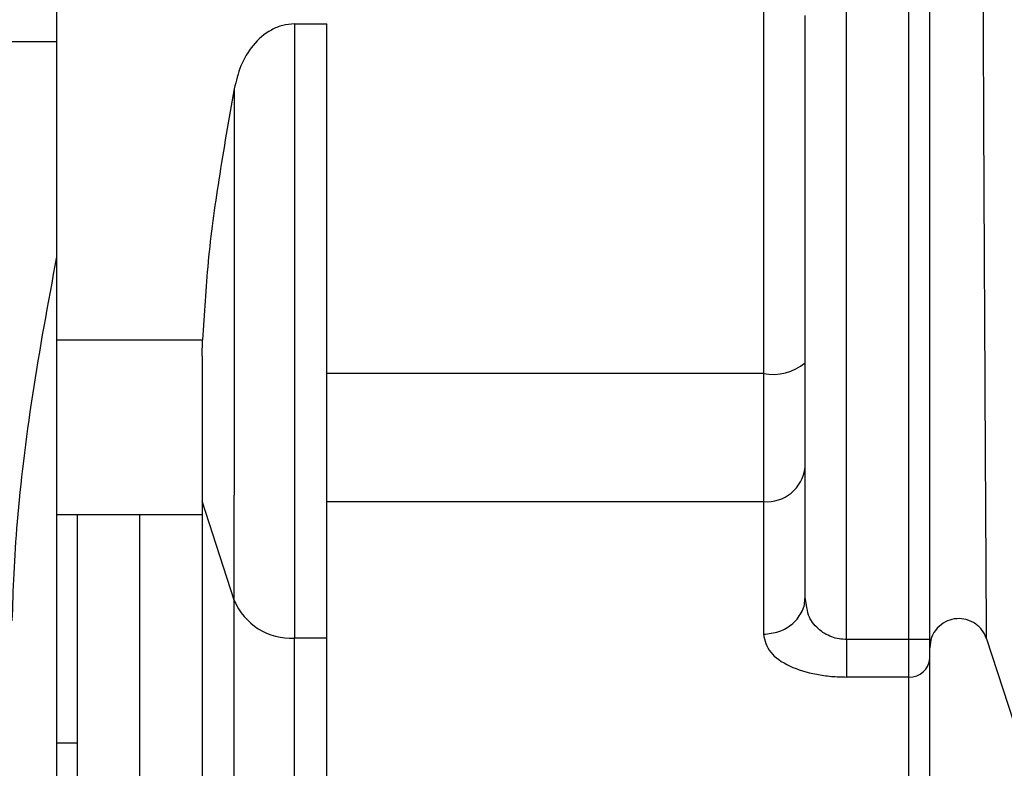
# Model space of a CAD drawing. Header units: inches. Extents: x 170 to 312, y 215 to 248.
# Tile 190 of 256: x 201.2529 to 201.2966, y 224.0454 to 224.0786. Entities that reach past the tile are written whole.
import ezdxf
from ezdxf import colors
from ezdxf.entities.mleader import LeaderData, LeaderLine
from ezdxf.math import Vec2, Vec3

# ---------------------------------------------------------------- set-up
doc = ezdxf.new("R2010")
doc.units = ezdxf.units.IN
doc.header["$LTSCALE"] = 0.25
doc.header["$MEASUREMENT"] = 0
doc.layers.add('ANNOTATIONS', color=1, linetype='Continuous')
doc.layers.add('MOTOR LH', color=7, linetype='Continuous')
doc.styles.add('ARIAL', font='arial.ttf', dxfattribs={"height": 0.09375})

msp = doc.modelspace()

# ---------------------------------------------------------------- linework, layer by layer
at = {"layer": 'MOTOR LH'}
for p, q in [((201.2895808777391, 224.0511277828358), (201.2895812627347, 224.1254059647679)), ((201.2923490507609, 224.0511277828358), (201.2923492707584, 224.0887416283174)), ((201.2932718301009, 224.0511277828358), (201.293271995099, 224.0887416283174)), ((201.2650782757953, 224.0784519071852), (201.2665126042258, 224.0784519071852)), ((201.2463969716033, 224.0776687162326), (201.2545170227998, 224.0776687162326)), ((201.2858899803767, 224.0668479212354), (201.2858899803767, 224.0572507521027)), ((201.2545169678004, 224.0644354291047), (201.2610023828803, 224.0644354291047)), ((201.2609763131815, 224.0637028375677), (201.2610023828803, 224.0644354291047)), ((201.2858899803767, 224.0629350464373), (201.2665125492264, 224.0629350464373)), ((201.2877354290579, 224.0529933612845), (201.2877354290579, 224.0587660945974)), ((201.2624042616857, 224.0528745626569), (201.260976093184, 224.0572723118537)), ((201.2665124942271, 224.0572507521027), (201.2858899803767, 224.0572507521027)), ((201.2545169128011, 224.0566844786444), (201.260976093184, 224.0566844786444)), ((201.2878045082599, 224.0526567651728), (201.2877354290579, 224.0529933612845)), ((201.2665124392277, 224.051190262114), (201.2650781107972, 224.051190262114)), ((201.2932718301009, 224.0511277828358), (201.2895808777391, 224.0511277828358)), ((201.2923490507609, 224.043490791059), (201.2923490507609, 224.0511277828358)), ((201.2957922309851, 224.0511634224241), (201.2974727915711, 224.0459908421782)), ((201.2923490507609, 224.0494628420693), (201.2895808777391, 224.0494628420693)), ((201.2554395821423, 224.047568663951), (201.2554395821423, 224.0391528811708)), ((201.2554395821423, 224.0465236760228), (201.2545168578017, 224.0465236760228))]:
    msp.add_line(p, q, dxfattribs=at)
at = {"layer": 'MOTOR LH', "flags": 128}
for points in [[(201.2545174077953, 224.1459972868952), (201.2545174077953, 224.1387545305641), (201.254517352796, 224.1351940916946), (201.254517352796, 224.1310761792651), (201.2545172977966, 224.1264452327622), (201.2545172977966, 224.1213496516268), (201.2545172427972, 224.1158435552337), (201.2545172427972, 224.1099850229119), (201.2545171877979, 224.1038360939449), (201.2545171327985, 224.0974618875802), (201.2545171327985, 224.0909297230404), (201.2545170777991, 224.0843086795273), (201.2545170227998, 224.0776687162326)], [(201.2858900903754, 224.0825209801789), (201.2858900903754, 224.0768199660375), (201.285890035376, 224.0748127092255), (201.285890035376, 224.0688248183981), (201.2858899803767, 224.0668479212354)], [(201.2650782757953, 224.0784519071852), (201.2650782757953, 224.0728437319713), (201.2650782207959, 224.069553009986), (201.2650782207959, 224.0626380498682), (201.2650781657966, 224.0592866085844), (201.2650781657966, 224.0534478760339), (201.2650781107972, 224.051190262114)], [(201.2545170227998, 224.0776687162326), (201.2545170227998, 224.0706547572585), (201.2545169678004, 224.0693893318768)], [(201.2624043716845, 224.0755778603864), (201.2624043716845, 224.0699446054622), (201.2624043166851, 224.0667814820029), (201.2624043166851, 224.0604389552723), (201.2624042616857, 224.0575332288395)], [(201.2545169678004, 224.0693893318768), (201.2545169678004, 224.0627524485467), (201.2545169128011, 224.0578931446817), (201.2545169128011, 224.0535657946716), (201.2545168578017, 224.0498007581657), (201.2545168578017, 224.0421122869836), (201.2545168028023, 224.0408103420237), (201.2545168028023, 224.0400755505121)], [(201.262404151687, 224.0347454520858), (201.262404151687, 224.036815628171), (201.2624042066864, 224.0387898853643), (201.2624042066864, 224.0446352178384), (201.2624042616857, 224.0484675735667), (201.2624042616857, 224.0575332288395)], [(201.2858899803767, 224.0572507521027), (201.2858899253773, 224.0564534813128), (201.2858899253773, 224.0513649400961)], [(201.2554396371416, 224.0566844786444), (201.2554396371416, 224.0493141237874), (201.2554395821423, 224.047568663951)], [(201.2582077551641, 224.041307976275), (201.2582078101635, 224.0424026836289), (201.2582078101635, 224.0500291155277), (201.2582078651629, 224.052523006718), (201.2582078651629, 224.0566844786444)], [(201.2650780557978, 224.0326937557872), (201.2650780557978, 224.0394850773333), (201.2650781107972, 224.0427837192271), (201.2650781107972, 224.051190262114)]]:
    msp.add_lwpolyline(points, dxfattribs=at)
at = {"layer": 'MOTOR LH'}
for centre, radius, start, end in [((201.286320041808, 224.0650631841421), 0.002171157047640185, 258.575331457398, 310.6872684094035), ((201.2860402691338, 224.0589491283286), 0.001705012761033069, 264.9430870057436, 353.8374022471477), ((201.2649288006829, 224.0539177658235), 0.002731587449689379, 202.4516479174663, 273.1333813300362), ((201.2923920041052, 224.0503429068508), 0.0008811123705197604, 267.2057807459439, 356.9035890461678)]:
    msp.add_arc(centre, radius, start, end, dxfattribs=at)
for points, knots in [([(201.2957922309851, 224.0511634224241), (201.2957918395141, 224.0512456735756), (201.2957910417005, 224.0514133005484), (201.2957825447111, 224.0528055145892), (201.2957700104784, 224.0551273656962), (201.2957478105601, 224.0590097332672), (201.2957184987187, 224.0647534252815), (201.2956786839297, 224.072593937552), (201.2956516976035, 224.0785783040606), (201.2956373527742, 224.0817593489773)], [0, 0, 0, 0, 0.08449383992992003, 0.1721975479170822, 0.2768088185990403, 0.3919884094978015, 0.5684346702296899, 0.77059748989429, 1, 1, 1, 1]), ([(201.2877354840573, 224.0634168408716), (201.2877354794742, 224.0659518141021), (201.2877354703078, 224.0710218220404), (201.2877355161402, 224.0762271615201), (201.2877355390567, 224.078829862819)], [0, 0, 0, 0, 0.4999939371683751, 1, 1, 1, 1]), ([(201.2650782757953, 224.0784519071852), (201.264901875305, 224.0784386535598), (201.2645440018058, 224.0784117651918), (201.263878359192, 224.0781322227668), (201.2631974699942, 224.0775345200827), (201.2626543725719, 224.0766066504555), (201.2624878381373, 224.0759213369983), (201.2624043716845, 224.0755778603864)], [0, 0, 0, 0, 0.1243751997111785, 0.2523268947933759, 0.5027002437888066, 0.7507551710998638, 1, 1, 1, 1]), ([(201.2665124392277, 224.051190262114), (201.2665124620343, 224.0520050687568), (201.2665125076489, 224.0536347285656), (201.2665124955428, 224.056864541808), (201.2665124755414, 224.0604767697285), (201.2665125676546, 224.064355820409), (201.2665125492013, 224.0682955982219), (201.2665125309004, 224.07208933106), (201.2665126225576, 224.0756047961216), (201.2665126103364, 224.0775028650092), (201.2665126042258, 224.0784519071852)], [0, 0, 0, 0, 0.1249911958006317, 0.2499895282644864, 0.3749908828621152, 0.4999918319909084, 0.624996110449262, 0.749995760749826, 0.8749968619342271, 0.9999999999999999, 0.9999999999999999, 0.9999999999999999, 0.9999999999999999]), ([(201.2624043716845, 224.0755778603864), (201.2621666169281, 224.0742307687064), (201.2617136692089, 224.0716644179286), (201.2612048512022, 224.0679421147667), (201.2610687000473, 224.0655840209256), (201.2610023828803, 224.0644354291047)], [0, 0, 0, 0, 0.3617122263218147, 0.6890996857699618, 1, 1, 1, 1]), ([(201.2545170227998, 224.0681115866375), (201.2541360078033, 224.0660513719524), (201.2533736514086, 224.0619291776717), (201.2526778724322, 224.0561029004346), (201.2525851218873, 224.0533404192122), (201.252538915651, 224.0519642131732)], [0, 0, 0, 0, 0.3339518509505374, 0.668189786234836, 1, 1, 1, 1]), ([(201.260976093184, 224.0637001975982), (201.260976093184, 224.0630643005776), (201.260976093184, 224.0617924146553), (201.260976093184, 224.0600500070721), (201.260976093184, 224.0584863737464), (201.260976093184, 224.057676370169), (201.260976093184, 224.0572714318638)], [0, 0, 0, 0, 0.2499672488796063, 0.4999706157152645, 0.7500244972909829, 1, 1, 1, 1]), ([(201.2877354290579, 224.0587660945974), (201.287735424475, 224.0593964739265), (201.287735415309, 224.0606572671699), (201.2877354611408, 224.0624969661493), (201.2877354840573, 224.0634168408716)], [0, 0, 0, 0, 0.4999862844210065, 0.9999999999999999, 0.9999999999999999, 0.9999999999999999, 0.9999999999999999]), ([(201.260976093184, 224.0572714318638), (201.2609760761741, 224.054674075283), (201.2609760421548, 224.0494794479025), (201.2609759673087, 224.0441041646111), (201.2609759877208, 224.0409724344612), (201.2609759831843, 224.0397296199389), (201.2609759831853, 224.040076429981), (201.2609759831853, 224.0400768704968)], [0, 0, 0, 0, 0.2499217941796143, 0.4998353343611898, 0.7497576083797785, 0.9996821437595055, 1, 1, 1, 1]), ([(201.2876045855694, 224.0523918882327), (201.2876050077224, 224.0523926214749), (201.2877140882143, 224.0525820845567), (201.287724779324, 224.0527881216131), (201.2877354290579, 224.0529933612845)], [0, 0, 0, 0, 0.003870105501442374, 1, 1, 1, 1]), ([(201.2858899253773, 224.0513649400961), (201.2861219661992, 224.051386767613), (201.2864788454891, 224.0514203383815), (201.2869092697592, 224.0516229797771), (201.2872033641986, 224.0518337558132), (201.2874466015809, 224.0520925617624), (201.2875524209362, 224.0522930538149), (201.2876045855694, 224.0523918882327)], [0, 0, 0, 0, 0.3152318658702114, 0.4848272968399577, 0.6581352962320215, 0.8314746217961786, 1, 1, 1, 1]), ([(201.2895808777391, 224.0511277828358), (201.2894684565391, 224.0511338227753), (201.2892382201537, 224.0511461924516), (201.2889046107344, 224.0512419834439), (201.288590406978, 224.0513933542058), (201.2881969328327, 224.0516917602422), (201.2878741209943, 224.0521219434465), (201.2878243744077, 224.052504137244), (201.2878045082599, 224.0526567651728)], [0, 0, 0, 0, 0.109941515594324, 0.2251580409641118, 0.3486554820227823, 0.4825445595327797, 0.7933557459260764, 1, 1, 1, 1]), ([(201.2957922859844, 224.0511634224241), (201.2957290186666, 224.0513055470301), (201.2956004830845, 224.051594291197), (201.2952298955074, 224.0519027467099), (201.2947983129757, 224.0520603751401), (201.2943579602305, 224.0520630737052), (201.2939397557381, 224.0519247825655), (201.2935782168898, 224.0516410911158), (201.2933210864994, 224.0512332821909), (201.2932880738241, 224.0509189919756), (201.2932718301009, 224.0507643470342)], [0, 0, 0, 0, 0.1270847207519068, 0.258188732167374, 0.3848388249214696, 0.5000071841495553, 0.6151705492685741, 0.7418506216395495, 0.8729788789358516, 1, 1, 1, 1]), ([(201.266512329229, 224.0326937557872), (201.2665123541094, 224.0329216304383), (201.2665124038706, 224.0333773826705), (201.266512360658, 224.0370978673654), (201.2665124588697, 224.0427871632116), (201.2665124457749, 224.0483892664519), (201.2665124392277, 224.051190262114)], [0, 0, 0, 0, 0.2499924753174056, 0.4999881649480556, 0.7499990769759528, 1, 1, 1, 1]), ([(201.2858899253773, 224.0513649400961), (201.2859514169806, 224.051089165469), (201.2860691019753, 224.0505613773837), (201.2869630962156, 224.049934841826), (201.2880001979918, 224.049610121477), (201.2888984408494, 224.0494805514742), (201.2893538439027, 224.0494687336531), (201.2895808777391, 224.0494628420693)], [0, 0, 0, 0, 0.2852414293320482, 0.5459060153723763, 0.7797123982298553, 0.8901791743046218, 1, 1, 1, 1]), ([(201.2895808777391, 224.0511277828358), (201.2895808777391, 224.0509546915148), (201.2895808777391, 224.0506086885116), (201.2895808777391, 224.0501322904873), (201.2895808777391, 224.0497249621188), (201.2895808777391, 224.0495502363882), (201.2895808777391, 224.0494628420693)], [0, 0, 0, 0, 0.2500308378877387, 0.4998021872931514, 0.7498110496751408, 1, 1, 1, 1]), ([(201.2932718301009, 224.0502953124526), (201.2932718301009, 224.0503392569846), (201.2932718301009, 224.0504264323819), (201.2932718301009, 224.0506305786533), (201.2932718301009, 224.0508677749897), (201.2932718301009, 224.0510409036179), (201.2932718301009, 224.0511277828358)], [0, 0, 0, 0, 0.252168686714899, 0.50024211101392, 0.7492120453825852, 1, 1, 1, 1]), ([(201.2932717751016, 224.0409982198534), (201.2932717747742, 224.0411109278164), (201.2932717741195, 224.041336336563), (201.2932717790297, 224.0431858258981), (201.29327176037, 224.0460285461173), (201.2932718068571, 224.0488730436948), (201.2932718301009, 224.0502953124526)], [0, 0, 0, 0, 0.2500028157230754, 0.4999897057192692, 0.7499913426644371, 0.9999999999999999, 0.9999999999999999, 0.9999999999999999, 0.9999999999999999])]:
    msp.add_open_spline(points, degree=3, knots=knots, dxfattribs=at)

# ---------------------------------------------------------------- leaders
at = {"layer": 'ANNOTATIONS'}
ml = msp.add_multileader_mtext('Standard', dxfattribs=at)
ml.set_content('HAND CHAIN', color=256, style='ARIAL')
ml.set_leader_properties()
ml.build(insert=Vec2(0, 0))
ml.multileader.update_dxf_attribs({"dogleg_length": 0.36, "arrow_head_size": 0.09375})
ctx = ml.context
ctx.base_point, ctx.char_height, ctx.arrow_head_size, ctx.landing_gap_size, ctx.plane_origin = Vec3(199.6915563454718, 224.0030202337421), 0.09375, 0.09375, 0.09, Vec3(201.4503351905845, 223.5697923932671)
ctx.text_align_type = 2
notes = []
notes.append((ctx, [(0, (1, 1, 0), (200.763254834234, 224.0030202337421), (-1, 0), 0.09795701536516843, [(0, [(201.5231112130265, 223.6527164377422)], 0, [])])]))
ctx.mtext.insert, ctx.mtext.alignment, ctx.mtext.flow_direction = Vec3(200.5752978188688, 224.0506946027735), 3, 5
for ctx, leaders in notes:
    for number, flags, end, landing, length, lines in leaders:
        leader = LeaderData()
        leader.index, (leader.has_last_leader_line, leader.has_dogleg_vector, leader.attachment_direction) = number, flags
        leader.last_leader_point, leader.dogleg_vector, leader.dogleg_length = Vec3(end), Vec3(landing), length
        for number, points, colour, breaks in lines:
            line = LeaderLine()
            line.index, line.vertices, line.color, line.breaks = number, Vec3.list(points), colors.encode_raw_color(colour), breaks
            leader.lines.append(line)
        ctx.leaders.append(leader)

doc.saveas('drawing.dxf')
